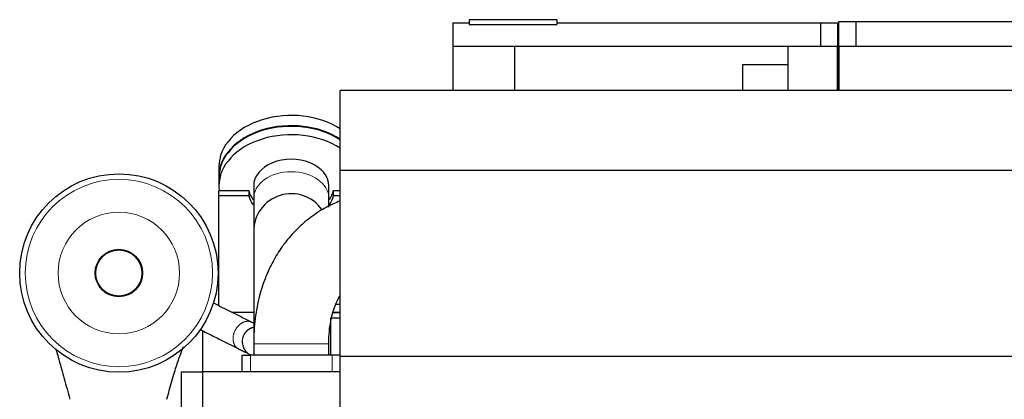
# Model space of a CAD drawing. Header units: inches. Extents: x 0 to 20790, y -12 to 14700.
# Tile 16 of 256: x 1129 to 2626, y 6057 to 6634. Entities that reach past the tile are written whole.
import ezdxf

# ---------------------------------------------------------------- set-up
doc = ezdxf.new("R2010")
doc.units = ezdxf.units.IN
doc.layers.add('1', color=7, linetype='Continuous', true_color=0xffffff)

msp = doc.modelspace()

# ---------------------------------------------------------------- linework, layer by layer
at = {"layer": '1', "color": 2, "linetype": 'Continuous', "lineweight": 25}
for p, q in [((1787.834, 6629.327), (1812.562, 6629.327)), ((1787.834, 6629.327), (1787.834, 6594.327)), ((1812.562, 6634.327), (1812.562, 6626.915)), ((1945.862, 6634.327), (1812.562, 6634.327)), ((1945.862, 6634.327), (1945.862, 6626.915)), ((1945.862, 6629.327), (2346.334, 6629.327)), ((2346.334, 6629.327), (2372.334, 6629.327)), ((2346.334, 6629.327), (2346.334, 6594.327)), ((2372.334, 6629.327), (2372.334, 6594.327)), ((2374.334, 6594.327), (2374.334, 6631.327)), ((2374.334, 6631.327), (2400.334, 6631.327)), ((2400.334, 6631.327), (2856.112, 6631.327)), ((2400.334, 6594.327), (2400.334, 6631.327)), ((2400.344, 6631.327), (2856.122, 6631.327)), ((1812.562, 6626.915), (1945.862, 6626.915)), ((1787.834, 6594.327), (1881.834, 6594.327)), ((1787.834, 6594.327), (1787.834, 6526.772)), ((1881.834, 6526.777), (1881.834, 6594.327)), ((1881.834, 6594.327), (2297.334, 6594.327)), ((2297.334, 6594.327), (2372.334, 6594.327)), ((2297.334, 6526.778), (2297.334, 6594.327)), ((2372.334, 6526.778), (2372.334, 6594.327)), ((2374.334, 6526.778), (2374.334, 6594.327)), ((2374.334, 6594.327), (2816.176, 6594.327)), ((2374.334, 6594.327), (2374.334, 6526.778)), ((2374.334, 6594.327), (2816.176, 6594.327)), ((2228.334, 6526.777), (2228.334, 6566.245)), ((2228.334, 6566.245), (2297.334, 6566.245)), ((1616.634, 6404.961), (1616.634, 6526.776)), ((5611.134, 6526.776), (1616.634, 6526.776)), ((1432.134, 6411.071), (1432.134, 6395.515)), ((1616.634, 6122.36), (1616.634, 6404.961)), ((5611.134, 6404.961), (1616.634, 6404.961)), ((1432.134, 6394.454), (1432.134, 6381.726)), ((1432.034, 6374.535), (1477.795, 6374.535)), ((1432.034, 6366.756), (1432.034, 6374.535)), ((1484.984, 6381.726), (1484.984, 6362.843)), ((1599.284, 6362.843), (1599.284, 6381.726)), ((1606.259, 6374.535), (1616.634, 6374.535)), ((1432.034, 6199.533), (1432.034, 6366.756)), ((1477.801, 6366.756), (1432.034, 6366.756)), ((1616.634, 6366.756), (1606.253, 6366.756)), ((1616.635, 6201.487), (1609.647, 6201.487)), ((1484.986, 6189.487), (1452.125, 6189.487)), ((1485.021, 6189.327), (1452.471, 6189.327)), ((1616.633, 6180.827), (1602.134, 6180.827)), ((1602.134, 6124.327), (1602.134, 6180.827)), ((1616.674, 6189.327), (1605.921, 6189.327)), ((1605.944, 6189.487), (1616.635, 6189.487)), ((1407.134, 6161.671), (1407.134, 6099.329)), ((1484.984, 6141.827), (1484.984, 6124.328)), ((1484.985, 6141.937), (1484.985, 6124.327)), ((1599.285, 6124.327), (1599.285, 6141.937)), ((1467.135, 6124.327), (1480.135, 6124.327)), ((1467.135, 6124.327), (1467.135, 6099.327)), ((1604.135, 6124.327), (1480.135, 6124.327)), ((1616.634, 6124.327), (1604.135, 6124.327)), ((1616.634, 5910.329), (1616.634, 6122.36)), ((5611.134, 6122.36), (1616.634, 6122.36)), ((1375.134, 5669.327), (1375.134, 6099.327)), ((1375.134, 6099.327), (1407.134, 6099.327)), ((1616.674, 6099.327), (1407.134, 6099.327)), ((1407.134, 6099.327), (1407.134, 5611.335))]:
    msp.add_line(p, q, dxfattribs=at)
at = {"layer": '1', "color": 110, "linetype": 'Continuous', "lineweight": 13}
for p, q in [((1484.986, 6141.937), (1542.135, 6141.937)), ((1542.135, 6141.937), (1599.285, 6141.937)), ((1480.135, 6124.327), (1480.135, 6099.327)), ((1604.135, 6124.327), (1604.135, 6099.327))]:
    msp.add_line(p, q, dxfattribs=at)
at = {"layer": '1', "color": 2, "linetype": 'Continuous', "lineweight": 25}
for radius in [150.693, 36.047, 35.052]:
    msp.add_circle((1280.134, 6249.327), radius, dxfattribs=at)
at = {"layer": '1', "color": 110, "linetype": 'Continuous', "lineweight": 13}
for radius in [142.305, 92.344]:
    msp.add_circle((1280.134, 6249.327), radius, dxfattribs=at)
at = {"layer": '1', "color": 2, "linetype": 'Continuous', "lineweight": 25}
msp.add_arc((1542.134, 6312.774), 57.15, 34.779375, 180, dxfattribs=at)
for centre, major_axis, ratio, start_param, end_param in [((1542.134, 6411.071), (110, 0), 0.70710678, 0.82682792, 3.14159265), ((1542.134, 6395.515), (110, 0), 0.70710678, 0.82682792, 3.14159265), ((1542.134, 6394.454), (-110, 0), 0.70710585, 3.9683224, 6.28318531), ((1542.134, 6381.726), (-110, 0), 0.70710585, 3.9683224, 6.28318531), ((1542.134, 6381.726), (-57.15, 0), 0.70710585, 3.14159265, 6.28318531), ((1542.134, 6381.726), (-110, 0), 0.70710585, 0, 0.09267698), ((1542.027, 6381.603), (65, 0), 0.70946499, 3.29546952, 3.61649034), ((1542.027, 6381.603), (65, 0), 0.70946499, 5.82449364, 6.12930844), ((1542.027, 6373.851), (-65, 0), 0.70946499, 0.1544596, 0.46769132), ((1542.027, 6373.851), (-65, 0), 0.70946499, 2.67642419, 2.98713306)]:
    msp.add_ellipse(centre, major_axis=major_axis, ratio=ratio, start_param=start_param, end_param=end_param, dxfattribs=at)
at = {"layer": '1', "color": 110, "linetype": 'Continuous', "lineweight": 13}
msp.add_ellipse((1542.134, 6362.843), major_axis=(-57.15, 0), ratio=0.70710585, start_param=3.1449306, end_param=6.28318531, dxfattribs=at)
at = {"layer": '1', "color": 2, "linetype": 'Continuous', "lineweight": 25}
for points, knots in [([(1477.795, 6374.535), (1477.795, 6373.757), (1477.796, 6372.979), (1477.797, 6371.424), (1477.798, 6370.646), (1477.799, 6368.831), (1477.8, 6367.794), (1477.801, 6366.756)], [0, 0, 0, 0, 0.29996275, 0.29996275, 0.59992549, 0.59992549, 1, 1, 1, 1]), ([(1606.253, 6366.756), (1606.254, 6367.534), (1606.254, 6368.312), (1606.255, 6369.867), (1606.256, 6370.645), (1606.257, 6372.46), (1606.258, 6373.498), (1606.259, 6374.535)], [0, 0, 0, 0, 0.29996275, 0.29996275, 0.59992549, 0.59992549, 1, 1, 1, 1]), ([(1616.546, 6358.858), (1612.997, 6357.492), (1603.961, 6353.682), (1586.386, 6344.51), (1566.699, 6330.873), (1550.255, 6315.768), (1538.038, 6302.312), (1526.502, 6287.508), (1514.22, 6267.811), (1502.576, 6242.905), (1493.019, 6213.932), (1486.541, 6179.473), (1484.963, 6154.917), (1484.986, 6141.937)], [0, 0, 0, 0, 0.04506295, 0.11593203, 0.23302091, 0.32375409, 0.37168558, 0.43966658, 0.53784764, 0.63111674, 0.74028554, 0.86456546, 1, 1, 1, 1]), ([(1484.984, 6312.774), (1484.984, 6312.741), (1484.984, 6310.107), (1484.984, 6298.511), (1484.984, 6280.586), (1484.984, 6257.617), (1484.984, 6230.98), (1484.984, 6202.059), (1484.984, 6172.017), (1484.984, 6151.892), (1484.984, 6141.827)], [0, 0, 0, 0, 0.13862388, 0.27335767, 0.40420009, 0.53114993, 0.65420598, 0.77336708, 0.88863212, 1, 1, 1, 1]), ([(1599.285, 6141.937), (1599.228, 6148.207), (1599.708, 6159.611), (1602.356, 6179.26), (1607.502, 6198.01), (1613.49, 6210.607), (1616.381, 6215.596), (1616.602, 6215.971)], [0, 0, 0, 0, 0.23151096, 0.42649123, 0.74662706, 0.98077301, 1, 1, 1, 1]), ([(1481.747, 6174.677), (1478.964, 6176.068), (1473.393, 6178.853), (1465.033, 6183.033), (1456.667, 6187.216), (1448.301, 6191.399), (1439.936, 6195.582), (1431.669, 6199.715), (1426.191, 6202.454), (1423.502, 6203.799)], [0, 0, 0, 0, 0.14332054, 0.28695445, 0.43058846, 0.57422202, 0.71785578, 0.86148951, 1, 1, 1, 1]), ([(1486.936, 6172.077), (1486.42, 6172.336), (1484.721, 6173.189), (1482.982, 6174.06), (1481.747, 6174.677)], [0, 0, 0, 0, 0.30711736, 1, 1, 1, 1]), ([(1403.271, 6163.603), (1404.13, 6163.173), (1408.708, 6160.884), (1417.003, 6156.737), (1427.228, 6151.624), (1436.524, 6146.977), (1444.89, 6142.794), (1453.249, 6138.614), (1458.821, 6135.828), (1461.603, 6134.437)], [0, 0, 0, 0, 0.04419587, 0.23541907, 0.42664229, 0.57005952, 0.71347719, 0.85689477, 1, 1, 1, 1]), ([(1353.269, 6057.568), (1354.388, 6062.115), (1357.997, 6076.223), (1364.075, 6097.281), (1370.947, 6118.084), (1375.493, 6130.483), (1377.751, 6136.273), (1378.22, 6137.462)], [0, 0, 0, 0, 0.15244186, 0.47881194, 0.74100186, 0.94598423, 1, 1, 1, 1]), ([(1461.603, 6134.437), (1462.43, 6134.023), (1464.309, 6133.084), (1468.409, 6131.04), (1472.897, 6128.851), (1474.476, 6128.292), (1474.661, 6128.436), (1474.67, 6128.447)], [0, 0, 0, 0, 0.09940811, 0.23687716, 0.58121503, 0.97252031, 1, 1, 1, 1]), ([(1467.658, 6145.932), (1467.618, 6145.069), (1467.635, 6143.552), (1467.965, 6140.6), (1469.095, 6136.195), (1471.879, 6131.201), (1475.505, 6127.641), (1478.163, 6125.795), (1479.907, 6124.828), (1480.931, 6124.368), (1481.396, 6124.179)], [0, 0, 0, 0, 0.09117189, 0.16121306, 0.31480804, 0.57725799, 0.76403715, 0.84336757, 0.92483829, 1, 1, 1, 1]), ([(1184.334, 6134.068), (1185.034, 6131.703), (1187.84, 6122.087), (1193.357, 6102.371), (1199.845, 6078.62), (1204.277, 6062.867), (1205.791, 6057.525)], [0, 0, 0, 0, 0.10693213, 0.4248879, 0.80715991, 1, 1, 1, 1])]:
    msp.add_open_spline(points, degree=3, knots=knots, dxfattribs=at)
for points, degree in [([(1484.984, 6362.843), (1484.984, 6326.46), (1484.984, 6316.055)], 2), ([(1599.284, 6349.545), (1599.284, 6355.692), (1599.284, 6362.843)], 2), ([(1602.133, 6167.327), (1601.75, 6167.327), (1601.367, 6167.327), (1600.984, 6167.327)], 3)]:
    msp.add_open_spline(points, degree=degree, dxfattribs=at)
at = {"layer": '1', "color": 110, "linetype": 'Continuous', "lineweight": 13}
for points, weights, knots in [([(1461.585, 6134.446), (1457.361, 6136.571), (1454.046, 6140.916), (1453.254, 6146.997), (1454.652, 6159.784), (1458.902, 6170.215), (1467.697, 6175.076), (1474.008, 6175.895)], [1.00093687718, 0.990915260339, 0.988528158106, 1.01661171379, 1.01661171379, 0.958470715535, 1.01661171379, 1.01661171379], [0, 0, 0, 0, 0, 0.4100295, 0.4100295, 0.4100295, 1, 1, 1, 1, 1]), ([(1467.636, 6145.104), (1467.636, 6145.146), (1467.636, 6145.187), (1467.635, 6145.229), (1467.645, 6151.951), (1470.413, 6160.333), (1477.748, 6165.409), (1484.897, 6167.12)], [1.01660242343, 1.01660704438, 1.0166101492, 1.01661171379, 1.01661171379, 0.975593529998, 0.996915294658, 1.01030639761], [0, 0, 0, 0, 0, 0.00613815, 0.00613815, 0.00613815, 1, 1, 1, 1, 1])]:
    msp.add_rational_spline(points, weights, degree=4, knots=knots, dxfattribs=at)
for points, weights in [([(1467.638, 6145.336), (1467.767, 6151.976), (1470.638, 6160.151), (1477.858, 6165.097), (1484.897, 6166.781)], [1.01655697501, 1.01479523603, 0.976230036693, 0.997122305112, 1.01031038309]), ([(1474.008, 6175.895), (1475.931, 6176.145), (1477.953, 6176.08), (1479.932, 6175.588), (1481.758, 6174.671)], [1.01661171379, 1.01661171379, 1.01121201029, 1.00534928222, 1.0009513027])]:
    msp.add_rational_spline(points, weights, degree=4, dxfattribs=at)

doc.saveas('drawing.dxf')
